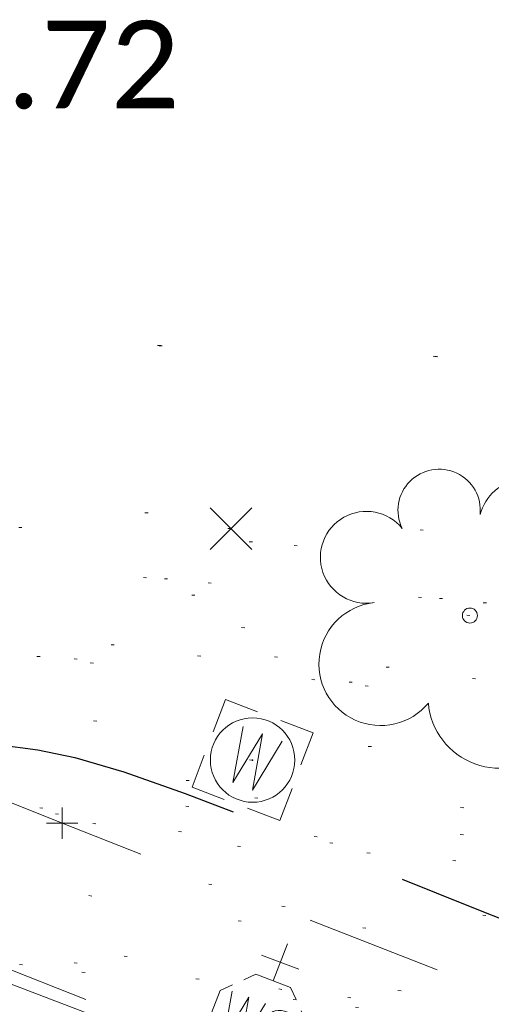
# Model space of a CAD drawing. Extents: x 413123 to 1465301, y 377724 to 504150.
# Tile 202 of 256: x 1464129 to 1464144, y 432922 to 432954. Entities that reach past the tile are written whole.
import ezdxf

# ---------------------------------------------------------------- set-up
doc = ezdxf.new("R2010")
doc.units = 0
doc.header["$MEASUREMENT"] = 0
for name, pattern in [('DGN Style 1', [8.732639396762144, 0.01453018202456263, -8.71810921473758]), ('DGN Style 3', [20.34225483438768, 14.53018202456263, -5.812072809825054]), ('DGN Style 5', [10.171127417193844, 4.35905460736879, -5.812072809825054]), ('ohcombex', [0])]:
    doc.linetypes.add(name, pattern=pattern)
for name, color, linetype, lineweight in [('DR_X_Text', 7, 'Continuous', 0), ('DT_X_Contour_Major', 132, 'DGN Style 3', 30), ('DT_X_Terrain_Ground_Line', 92, 'DGN Style 3', 13), ('PV_X_Curb', 120, 'DGN Style 1', 0), ('PV_X_EOP', 7, 'DGN Style 3', 0), ('PV_X_Walk', 120, 'DGN Style 5', 0), ('SV_X_Random_Point (Construction)', 7, 'Continuous', 0), ('UT_X_Overhead_Combined', 30, 'ohcombex', 0), ('UT_X_Water_Cells', 133, 'Continuous', 0), ('UT_X_Water_Cells (Construction)', 133, 'Continuous', 0), ('VG_X_Cells', 3, 'Continuous', 0)]:
    doc.layers.add(name, color=color, linetype=linetype, lineweight=lineweight)
doc.layers.add('SV_Observation (Construction)', color=97, linetype='DGN Style 1', lineweight=0, transparency=0.9)
doc.layers.add('SV_X_Shot_Marker (Construction)', color=40, linetype='Continuous', lineweight=0, transparency=0.5)
doc.styles.add('X_Straight-Normal LS 0.50', font='calibril.ttf', dxfattribs={"height": 0.13999972})
doc.styles.add('X_Straight-Normal LS 0.50_0', font='calibril.ttf')
doc.dimstyles.new('X_Dec-0  Masked  Straight', dxfattribs={"dimtxt": 0.13999972, "dimasz": 0.13999972, "dimexe": 0.06999986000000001, "dimexo": 0.06999986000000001, "dimgap": 0.06999986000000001, "dimtad": 1, "dimdec": 0, "dimzin": 3, "dimdsep": 46, "dimtxsty": 'X_Straight-Normal LS 0.50_0', "dimcen": 0, "dimclrd": 7, "dimclre": 7, "dimaunit": 1, "dimadec": 4, "dimazin": 2, "dimtfac": 1, "dimtdec": 0, "dimtofl": 0, "dimtmove": 1, "dimatfit": 1, "dimfxl": 1, "dimtolj": 1, "dimtzin": 3, "dimlwd": 0, "dimlwe": 0, "dimarcsym": 0})

# ---------------------------------------------------------------- blocks, each defined once
blk = doc.blocks.new('WSS_12')
at = {"layer": 'UT_X_Water_Cells', "color": 133, "linetype": 'Continuous', "lineweight": 0}
for p, q in [((-7.275957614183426e-12, 0.07408333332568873), (-7.275957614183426e-12, 0.1375833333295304)), ((0.03174999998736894, 0.1058333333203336), (-0.0319166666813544, 0.1058333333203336)), ((0.02016666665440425, 0.008249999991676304), (0.05524999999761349, -0.01008333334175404))]:
    blk.add_line(p, q, dxfattribs=at)
at = {"layer": 'UT_X_Water_Cells', "color": 133, "linetype": 'Continuous', "lineweight": 0, "flags": 128}
for points in [[(0.0448333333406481, 0.05883333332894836), (0.02958333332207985, 0.07408333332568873), (-0.02966666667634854, 0.07408333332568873), (-0.0448333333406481, 0.05899999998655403)], [(-0.05883333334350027, 0.04483333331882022), (-0.07408333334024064, 0.02966666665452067), (-0.07408333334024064, -0.02958333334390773), (-0.0590000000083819, -0.04466666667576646)], [(-0.05541666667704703, 0.0354999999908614), (-0.04125000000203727, -0.04083333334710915), (-0.02716666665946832, 0.03549999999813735), (-0.01299999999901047, -0.04083333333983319), (0.001333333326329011, 0.0354999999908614)], [(0.05883333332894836, -0.04466666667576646), (0.07399999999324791, -0.02958333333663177), (0.07400000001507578, 0.02966666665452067), (0.0588333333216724, 0.04483333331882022)], [(-0.04500000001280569, -0.05866666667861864), (-0.02966666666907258, -0.07400000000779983), (0.02958333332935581, -0.07400000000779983), (0.0448333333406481, -0.05883333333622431)]]:
    blk.add_lwpolyline(points, dxfattribs=at)
at = {"layer": 'UT_X_Water_Cells', "color": 133, "linetype": 'Continuous', "lineweight": 0, "extrusion": (0, 0, -1)}
for centre, radius, start, end in [((-0.03882981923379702, -0.004664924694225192), 0.03998491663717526, 61.34633055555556, 118.6536694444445), ((-0.02766537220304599, 0.01950395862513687), 0.01354149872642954, 303.6324499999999, 53.74126666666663), ((-0.0438359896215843, -0.02249306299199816), 0.0169697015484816, 132.0641611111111, 228.5116694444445), ((-0.03720268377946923, -0.009095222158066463), 0.03164234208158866, 235.603725, 316.330525)]:
    blk.add_arc(centre, radius, start, end, dxfattribs=at)
at = {"layer": 'UT_X_Water_Cells (Construction)', "color": 133, "linetype": 'Continuous', "lineweight": 30}
blk.add_point((0, -7.275957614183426e-12), dxfattribs=at)
blk = doc.blocks.new('SVPT_2036')
at = {"layer": 'SV_X_Shot_Marker (Construction)', "transparency": 33554495}
for p, q in [((1.455191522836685e-11, 0.02499999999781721), (1.455191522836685e-11, -0.02500000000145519)), ((-0.02499999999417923, -3.637978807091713e-12), (0.02500000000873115, -3.637978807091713e-12))]:
    blk.add_line(p, q, dxfattribs=at)
blk.add_point((1.455191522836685e-11, -3.637978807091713e-12), dxfattribs=at)
blk = doc.blocks.new('WM_4')
at = {"layer": 'UT_X_Water_Cells', "color": 133, "linetype": 'Continuous', "lineweight": 0, "flags": 128}
for points in [[(-0.01999999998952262, 0.07499999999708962), (-0.07499999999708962, 0.07499999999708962), (-0.07499999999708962, 0.02000000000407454)], [(0.07500000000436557, 0.02000000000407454), (0.07500000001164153, 0.07499999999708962), (0.02000000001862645, 0.07499999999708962)], [(-0.03333333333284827, 0.04499999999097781), (-0.0166666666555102, -0.04499999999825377), (7.275957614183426e-12, 0.04499999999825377), (0.01666666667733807, -0.04499999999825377), (0.03333333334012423, 0.04499999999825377)], [(-0.07499999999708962, -0.02000000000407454), (-0.07499999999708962, -0.07499999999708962), (-0.02000000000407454, -0.07500000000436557)], [(0.01999999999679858, -0.07500000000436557), (0.07500000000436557, -0.07499999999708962), (0.07500000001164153, -0.02000000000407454)]]:
    blk.add_lwpolyline(points, dxfattribs=at)
at = {"layer": 'UT_X_Water_Cells', "color": 133, "linetype": 'Continuous', "lineweight": 0}
blk.add_circle((0, 0), 0.0675, dxfattribs=at)
at = {"layer": 'UT_X_Water_Cells (Construction)', "color": 133, "linetype": 'Continuous', "lineweight": 30}
blk.add_point((0, 0), dxfattribs=at)
blk = doc.blocks.new('X_427')
at = {"layer": 'SV_X_Random_Point (Construction)', "color": 7, "linetype": 'Continuous', "lineweight": 0, "transparency": 33554559}
for p, q in [((-0.03333333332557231, -0.03337499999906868), (0.03333333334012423, 0.03337500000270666)), ((-0.03333333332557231, 0.03337500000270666), (0.03333333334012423, -0.03337499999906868))]:
    blk.add_line(p, q, dxfattribs=at)
blk = doc.blocks.new('TREE_17')
at = {"layer": 'VG_X_Cells', "color": 3, "linetype": 'Continuous', "lineweight": 0}
blk.add_circle((0, 0), 0.012, dxfattribs=at)
for centre, radius, start, end in [((-0.04918672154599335, 0.1683766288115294), 0.0658384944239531, 354.0046972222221, 205.9741166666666), ((0.09130802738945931, 0.1414521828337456), 0.07764901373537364, 323.8299555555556, 165.0376027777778), ((-0.1654724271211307, 0.09320178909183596), 0.07353570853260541, 39.06254444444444, 279.5412388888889), ((0.1730121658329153, 0.001797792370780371), 0.09573570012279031, 259.1453111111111, 101.4596138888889), ((-0.142672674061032, -0.07743288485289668), 0.0986882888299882, 96.17219444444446, 320.5737111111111), ((0.04731863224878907, -0.1302604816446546), 0.1141857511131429, 184.9475722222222, 19.45715277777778)]:
    blk.add_arc(centre, radius, start, end, dxfattribs=at)
blk = doc.blocks.new('*U5554', base_point=(1463158.719041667, 433438.2508333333, 579.5851666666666))
at = {"layer": 'DT_X_Contour_Major', "elevation": 574.9999999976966, "flags": 128}
blk.add_lwpolyline([(1463872.792671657, 433043.2009715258), (1463871.433875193, 433043.5562048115), (1463871.170004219, 433043.5994164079), (1463870.96073264, 433043.5768083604), (1463870.806060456, 433043.4883806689), (1463870.705987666, 433043.3341333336), (1463870.511926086, 433042.8350475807), (1463870.423285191, 433042.612411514), (1463870.302908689, 433042.3188176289), (1463870.15079658, 433041.9542659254), (1463869.966948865, 433041.5187564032), (1463869.434374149, 433040.2627872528), (1463869.253442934, 433039.7950549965), (1463869.110080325, 433039.3338350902), (1463869.004286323, 433038.879127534), (1463868.936060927, 433038.4309323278), (1463868.804218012, 433037.2444282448), (1463868.755703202, 433036.8095458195), (1463868.709040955, 433036.3947766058), (1463868.664231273, 433036.0001206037), (1463868.621274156, 433035.6255778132), (1463868.509191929, 433034.6536146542), (1463868.468817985, 433034.3022942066), (1463868.431757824, 433033.9773052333), (1463868.398011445, 433033.6786477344), (1463868.367578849, 433033.4063217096), (1463868.290843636, 433032.7152276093), (1463868.265732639, 433032.4808570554), (1463868.247951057, 433032.2960659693), (1463868.237498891, 433032.160854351), (1463868.234376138, 433032.0752222), (1463868.235821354, 433031.9129757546), (1463868.238654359, 433031.858864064), (1463868.246069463, 433031.818213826), (1463868.258066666, 433031.791025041), (1463868.274645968, 433031.7772977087), (1463868.324966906, 433031.758640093), (1463868.341608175, 433031.7524573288), (1463868.353791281, 433031.7479022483), (1463868.361516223, 433031.7449748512), (1463868.364783, 433031.7436751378), (1463886.088108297, 433023.4452288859), (1463885.868097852, 433023.3528860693), (1463885.836038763, 433023.3264364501), (1463885.834151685, 433023.2866630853), (1463885.862436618, 433023.233565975), (1463885.920893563, 433023.1671451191), (1463886.1170081, 433022.9722578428), (1463886.290916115, 433022.815454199), (1463886.66555426, 433022.4912087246), (1463887.240922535, 433021.9995214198), (1463888.017020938, 433021.3403922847), (1463890.354256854, 433019.3594588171), (1463891.402350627, 433018.5868683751), (1463892.793705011, 433017.7547971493), (1463894.528320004, 433016.8632451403), (1463896.606195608, 433015.9122123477), (1463902.604878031, 433013.2968171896), (1463904.719669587, 433012.3624051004), (1463906.565032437, 433011.5207152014), (1463908.140966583, 433010.7717474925), (1463909.447472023, 433010.115501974), (1463914.915830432, 433007.2693746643), (1463921.726056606, 433004.3093230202), (1463923.193935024, 433003.6830644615), (1463924.678901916, 433003.0728823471), (1463926.180957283, 433002.4787766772), (1463927.700101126, 433001.9007474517), (1463931.773936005, 433000.3807714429), (1463933.368632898, 432999.7789733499), (1463935.097347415, 432999.1135610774), (1463936.960079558, 432998.3845346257), (1463938.956829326, 432997.5918939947), (1463944.460185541, 432995.3933667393), (1463946.659511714, 432994.5136311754), (1463949.129973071, 432993.5233199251), (1463951.871569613, 432992.4224329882), (1463954.884301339, 432991.210970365), (1463963.279766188, 432987.8329691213), (1463966.079786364, 432986.7034703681), (1463968.183248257, 432985.8484750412), (1463969.590151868, 432985.2679831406), (1463970.300497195, 432984.9619946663), (1463971.266007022, 432984.5120299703), (1463971.748863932, 432984.3027237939), (1463972.473302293, 432984.0122787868), (1463973.439322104, 432983.6406949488), (1463974.646923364, 432983.1879722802), (1463980.846085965, 432980.8859425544), (1463989.248593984, 432979.032897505), (1463990.884473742, 432978.7210165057), (1463992.19103815, 432978.579535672), (1463993.16828721, 432978.6084550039), (1463993.816220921, 432978.8077745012), (1463996.07150909, 432980.1355325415), (1464000.149894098, 432979.1517106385), (1464000.92213496, 432978.9594454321), (1464001.490978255, 432978.8042877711), (1464001.856423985, 432978.6862376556), (1464002.018472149, 432978.6052950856), (1464002.179403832, 432978.4389249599), (1464002.234289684, 432978.3770095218), (1464002.278248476, 432978.3160408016), (1464002.311280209, 432978.2560187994), (1464002.333384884, 432978.1969435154), (1464002.377761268, 432978.0406717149), (1464002.401339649, 432977.9859310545), (1464002.438792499, 432977.9389129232), (1464002.490119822, 432977.8996173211), (1464002.555321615, 432977.8680442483), (1464002.891970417, 432977.7387224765), (1464003.228416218, 432977.6094786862), (1464003.385245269, 432977.6495420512), (1464003.711541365, 432977.8251223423), (1464004.207304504, 432978.1362195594), (1464004.872534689, 432978.5828337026), (1464006.872437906, 432979.9544939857), (1464007.529720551, 432980.4052816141), (1464008.001641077, 432980.7288992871), (1464008.288199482, 432980.9253470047), (1464008.389395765, 432980.9946247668), (1464008.412103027, 432981.0098055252), (1464008.420195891, 432981.0153621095), (1464008.427444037, 432981.0206462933), (1464008.433847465, 432981.0256580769), (1464008.439406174, 432981.03039746), (1464008.453103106, 432981.0426726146), (1464008.458773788, 432981.0477565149), (1464008.465513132, 432981.0538018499), (1464008.473321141, 432981.0608086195), (1464008.482197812, 432981.068776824), (1464008.526115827, 432981.1082051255), (1464013.369526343, 432978.0213085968), (1464014.335909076, 432977.406356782), (1464015.159309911, 432976.8844569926), (1464015.839728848, 432976.4556092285), (1464016.377165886, 432976.1198134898), (1464018.55158097, 432974.7698881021), (1464017.162959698, 432973.2152969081), (1464016.909704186, 432972.9210871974), (1464016.74506105, 432972.7047114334), (1464016.669030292, 432972.5661696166), (1464016.681611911, 432972.5054617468), (1464016.947088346, 432972.4037708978), (1464018.748003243, 432971.7139297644), (1464019.098133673, 432971.5799914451), (1464019.376704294, 432971.4738226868), (1464019.583715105, 432971.3954234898), (1464019.719166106, 432971.3447938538), (1464019.984955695, 432971.2468075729), (1464020.092452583, 432971.2064595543), (1464020.215601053, 432971.1589052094), (1464020.354401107, 432971.104144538), (1464020.508852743, 432971.0421775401), (1464020.941592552, 432970.8673237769), (1464021.147404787, 432970.7867246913), (1464021.440286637, 432970.6760677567), (1464021.820238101, 432970.5353529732), (1464022.28725918, 432970.3645803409), (1464024.669853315, 432969.4975064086), (1464024.800941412, 432972.160915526), (1464024.83125018, 432972.6596775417), (1464024.865995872, 432973.0145025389), (1464024.905178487, 432973.2253905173), (1464024.948798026, 432973.292341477), (1464025.162708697, 432973.2689262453), (1464029.025839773, 432973.1350120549), (1464029.765642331, 432973.1085136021), (1464030.329422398, 432973.0864100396), (1464030.717179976, 432973.0687013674), (1464030.928915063, 432973.0553875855), (1464031.258845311, 432973.0257440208), (1464031.437483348, 432972.9836777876), (1464031.725949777, 432972.8797117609), (1464032.124244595, 432972.7138459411), (1464032.632367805, 432972.4860803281), (1464034.133800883, 432971.7961723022), (1464034.650710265, 432971.5653454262), (1464035.075363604, 432971.3902958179), (1464035.407760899, 432971.2710234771), (1464035.64790215, 432971.2075284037), (1464036.553297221, 432971.0413650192), (1464037.417881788, 432967.1477338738), (1464037.586800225, 432966.3969774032), (1464037.723019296, 432965.8134070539), (1464037.826538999, 432965.397022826), (1464037.897359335, 432965.147824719), (1464038.042614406, 432964.7062112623), (1464038.097700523, 432964.5583447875), (1464038.154017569, 432964.4459554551), (1464038.211565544, 432964.3690432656), (1464038.270344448, 432964.3276082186), (1464038.547518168, 432964.2170246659), (1464038.68505026, 432964.1621537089), (1464039.147316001, 432963.9707068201), (1464040.4751709, 432963.4198822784), (1464042.668614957, 432962.5096800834), (1464045.727648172, 432961.2401002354), (1464055.039188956, 432957.3753837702), (1464058.103320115, 432956.1044968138), (1464060.312058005, 432955.1903732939), (1464061.665402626, 432954.6330132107), (1464062.163353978, 432954.4324165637), (1464062.350699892, 432954.373176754), (1464062.417638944, 432954.3513530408), (1464062.477946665, 432954.3303117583), (1464062.531623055, 432954.3100529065), (1464062.578668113, 432954.2905764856), (1464062.695279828, 432954.2396826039), (1464062.739055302, 432954.2237960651), (1464062.782922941, 432954.2143068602), (1464062.826882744, 432954.2112149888), (1464062.87093471, 432954.2145204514), (1464062.988529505, 432954.2318647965), (1464063.166774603, 432954.1922907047), (1464063.613313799, 432954.060560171), (1464064.328147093, 432953.8366731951), (1464065.311274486, 432953.5206297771), (1464070.525221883, 432951.8307287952), (1464072.797050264, 432951.8839777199), (1464073.24183644, 432951.8914205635), (1464073.602554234, 432951.8909281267), (1464073.879203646, 432951.8825004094), (1464074.071784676, 432951.8661374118), (1464074.774336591, 432951.7712611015), (1464082.323138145, 432946.5182012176), (1464083.364143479, 432945.5562421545), (1464083.593641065, 432945.3691861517), (1464083.835988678, 432945.2202863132), (1464084.091186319, 432945.1095426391), (1464084.359233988, 432945.0369551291), (1464085.091161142, 432944.8942633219), (1464085.341953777, 432944.8521080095), (1464085.545386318, 432944.8326609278), (1464085.701458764, 432944.8359220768), (1464085.810171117, 432944.8618914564), (1464086.20698854, 432945.0360677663), (1464099.299530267, 432940.8269902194), (1464102.129462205, 432939.8867490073), (1464105.008168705, 432938.869915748), (1464107.935649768, 432937.7764904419), (1464110.911905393, 432936.6064730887), (1464118.913619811, 432933.3843040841), (1464121.662079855, 432932.3107807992), (1464123.906174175, 432931.5068376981), (1464125.645902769, 432930.9724747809), (1464126.881265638, 432930.7076920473), (1464129.50307899, 432930.361045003), (1464130.680727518, 432930.119986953), (1464132.24731309, 432929.6567980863), (1464134.202835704, 432928.9714784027), (1464136.547295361, 432928.0640279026), (1464143.317770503, 432925.3479854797), (1464145.651903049, 432924.4181011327), (1464147.57644433, 432923.6654799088), (1464149.091394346, 432923.0901218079), (1464150.196753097, 432922.6920268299), (1464152.598254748, 432921.866791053), (1464153.454049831, 432921.5777429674), (1464154.220308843, 432921.3295255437), (1464154.897031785, 432921.1221387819), (1464155.484218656, 432920.9555826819), (1464158.015506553, 432920.273592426), (1464165.377621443, 432918.2900603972), (1464166.865296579, 432918.0044577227), (1464168.17312989, 432917.9977348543), (1464169.301121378, 432918.2698917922), (1464170.249271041, 432918.8209285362), (1464172.537881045, 432920.6621995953), (1464173.340017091, 432921.2741534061), (1464174.029967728, 432921.7290615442), (1464174.607732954, 432922.0269240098), (1464175.073312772, 432922.1677408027), (1464176.165278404, 432922.3338580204), (1464176.619921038, 432922.4191154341), (1464177.164874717, 432922.5502997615), (1464177.80013944, 432922.7274110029), (1464178.525715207, 432922.9504491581), (1464180.580998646, 432923.6064534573), (1464181.328899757, 432923.8463710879), (1464182.031140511, 432924.0741207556), (1464182.687720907, 432924.2897024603), (1464183.298640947, 432924.4931162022), (1464184.866880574, 432925.0193288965), (1464185.415600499, 432925.2076191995), (1464185.885580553, 432925.3778305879), (1464186.276820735, 432925.5299630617), (1464186.589321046, 432925.6640166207), (1464187.317668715, 432925.9973875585), (1464187.642770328, 432926.1014717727), (1464188.071814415, 432926.1636962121), (1464188.604800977, 432926.1840608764), (1464189.241730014, 432926.1625657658), (1464191.078797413, 432926.0494324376), (1464191.790885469, 432926.0437949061), (1464192.54934909, 432926.1117323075), (1464193.354188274, 432926.2532446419), (1464194.205403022, 432926.4683319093), (1464196.537143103, 432927.1399978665), (1464197.325974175, 432927.3736362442), (1464197.943662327, 432927.5708019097), (1464198.39020756, 432927.7314948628), (1464198.665609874, 432927.8557151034), (1464199.171825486, 432928.1383387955), (1464199.353301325, 432928.2357993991), (1464199.518067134, 432928.3162134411), (1464199.666122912, 432928.3795809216), (1464199.797468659, 432928.4259018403), (1464200.125443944, 432928.5266955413), (1464200.272457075, 432928.6504639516), (1464200.467515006, 432928.9461739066), (1464200.710617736, 432929.4138254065), (1464201.001765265, 432930.0534184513), (1464202.472558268, 432933.4393829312)], dxfattribs=at)

msp = doc.modelspace()

# ---------------------------------------------------------------- linework, layer by layer
at = {"layer": 'PV_X_Curb'}
msp.add_open_spline([(1464212.130625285, 432930.1921386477, 574.8569475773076), (1464211.309927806, 432926.6717508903, 574.8043550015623), (1464208.620583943, 432919.4336842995, 574.59247811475), (1464203.942792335, 432911.4759950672, 574.9755149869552), (1464198.528113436, 432907.065000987, 574.3013993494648), (1464195.129930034, 432904.9843538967, 574.1567793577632), (1464190.424056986, 432902.8821727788, 574.9491376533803), (1464184.484657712, 432901.1540257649, 574.5405969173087), (1464177.178004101, 432901.5982480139, 574.618938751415), (1464172.360644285, 432902.5498269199, 574.540636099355), (1464170.098213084, 432903.4430988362, 574.5563680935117), (1464162.859082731, 432906.3013125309, 574.606705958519), (1464155.619952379, 432909.1595262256, 574.6570438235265), (1464148.380822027, 432912.0177399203, 574.7073816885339), (1464141.151301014, 432914.8902431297, 574.7073216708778), (1464133.92178, 432917.7627463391, 574.7072616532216), (1464126.692258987, 432920.6352495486, 574.7072016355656), (1464118.299673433, 432923.8963305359, 574.7083911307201), (1464109.907087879, 432927.1574115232, 574.7095806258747), (1464101.514502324, 432930.4184925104, 574.7107701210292), (1464094.565360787, 432933.130540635, 574.7407559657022), (1464087.61621925, 432935.8425887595, 574.7707418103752), (1464080.667077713, 432938.554636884, 574.8007276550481), (1464073.934937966, 432941.2263393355, 574.8213669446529), (1464067.202798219, 432943.898041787, 574.8420062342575), (1464060.470658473, 432946.5697442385, 574.8626455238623), (1464057.576627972, 432947.7186628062, 574.8432796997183), (1464054.682597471, 432948.8675813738, 574.8239138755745), (1464051.788566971, 432950.0164999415, 574.8045480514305), (1464048.178118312, 432951.4627468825, 574.7485807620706), (1464044.567669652, 432952.9089938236, 574.6926134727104), (1464040.957220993, 432954.3552407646, 574.6366461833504), (1464036.026248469, 432956.2655431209, 574.6576247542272), (1464031.095275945, 432958.1758454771, 574.6786033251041), (1464026.164303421, 432960.0861478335, 574.6995818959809), (1464025.481248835, 432960.3621999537, 574.7846270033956), (1464024.798194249, 432960.6382520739, 574.8696721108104), (1464024.115139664, 432960.9143041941, 574.9547172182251), (1464019.953009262, 432962.5411523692, 574.9621940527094), (1464015.790878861, 432964.1680005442, 574.9696708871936), (1464011.628748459, 432965.7948487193, 574.977147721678), (1464011.04864364, 432966.0149524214, 574.8862879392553), (1464010.46853882, 432966.2350561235, 574.7954281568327), (1464009.888434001, 432966.4551598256, 574.7045683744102), (1464003.274891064, 432969.0729880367, 574.7150542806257), (1463996.661348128, 432971.6908162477, 574.7255401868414), (1463990.047805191, 432974.3086444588, 574.736026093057), (1463988.669673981, 432974.8809759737, 574.7338566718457), (1463987.29154277, 432975.4533074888, 574.7316872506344), (1463985.91341156, 432976.0256390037, 574.7295178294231), (1463985.302306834, 432976.2580753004, 574.8215004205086), (1463984.691202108, 432976.4905115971, 574.9134830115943), (1463984.080097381, 432976.7229478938, 575.0054656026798), (1463979.817419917, 432978.3858828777, 575.0066354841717), (1463975.554742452, 432980.0488178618, 575.0078053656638), (1463971.292064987, 432981.7117528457, 575.0089752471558), (1463963.356387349, 432984.9149377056, 575.0146263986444), (1463955.420709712, 432988.1181225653, 575.0202775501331), (1463947.485032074, 432991.3213074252, 575.0259287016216), (1463941.290077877, 432993.6868748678, 575.0083102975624), (1463935.095123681, 432996.0524423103, 574.990691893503), (1463928.900169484, 432998.4180097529, 574.9730734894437), (1463921.313287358, 433001.3706240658, 574.974915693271), (1463913.726405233, 433004.3232383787, 574.9767578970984), (1463906.139523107, 433007.2758526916, 574.9786001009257), (1463898.560596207, 433010.2391392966, 574.9626699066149), (1463890.981669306, 433013.2024259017, 574.9467397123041), (1463883.402742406, 433016.1657125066, 574.9308095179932), (1463881.345594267, 433016.9902447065, 574.9117253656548), (1463879.288446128, 433017.8147769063, 574.8926412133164), (1463877.231297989, 433018.6393091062, 574.8735570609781), (1463876.686567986, 433018.90836837, 574.7907628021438), (1463876.141837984, 433019.1774276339, 574.7079685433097), (1463875.597107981, 433019.4464868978, 574.6251742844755), (1463866.491552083, 433023.0102079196, 574.5286453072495), (1463857.385996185, 433026.5739289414, 574.4321163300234), (1463848.280440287, 433030.1376499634, 574.3355873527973), (1463842.273435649, 433032.5433451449, 574.290891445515), (1463836.26643101, 433034.9490403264, 574.2461955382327), (1463830.259426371, 433037.354735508, 574.2014996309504), (1463827.706954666, 433038.3596743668, 574.2016278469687), (1463825.154482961, 433039.3646132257, 574.2017560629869), (1463822.602011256, 433040.3695520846, 574.2018842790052), (1463822.273060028, 433040.5216812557, 574.2449460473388), (1463821.9441088, 433040.673810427, 574.2880078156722), (1463821.615157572, 433040.8259395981, 574.3310695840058), (1463814.081882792, 433043.8160048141, 574.2658061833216), (1463806.548608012, 433046.8060700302, 574.2005427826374), (1463799.015333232, 433049.7961352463, 574.1352793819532), (1463790.881392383, 433052.9784830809, 574.0409375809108), (1463782.747451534, 433056.1608309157, 573.9465957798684), (1463774.613510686, 433059.3431787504, 573.8522539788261), (1463767.30279864, 433062.1866842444, 573.7907467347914), (1463759.992086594, 433065.0301897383, 573.7292394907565), (1463752.681374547, 433067.8736952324, 573.6677322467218), (1463745.746627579, 433070.6484046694, 573.6115134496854), (1463738.81188061, 433073.4231141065, 573.5552946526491), (1463731.877133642, 433076.1978235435, 573.4990758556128), (1463723.920721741, 433079.269784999, 573.4558768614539), (1463715.96430984, 433082.3417464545, 573.412677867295), (1463708.007897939, 433085.4137079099, 573.3694788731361), (1463699.705494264, 433088.6982952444, 573.2960693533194), (1463691.40309059, 433091.9828825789, 573.2226598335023), (1463683.100686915, 433095.2674699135, 573.1492503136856), (1463675.369218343, 433098.3176278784, 573.0764007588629), (1463667.637749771, 433101.3677858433, 573.0035512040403), (1463659.906281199, 433104.4179438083, 572.9307016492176), (1463654.180695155, 433106.6960611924, 572.8929602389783), (1463648.455109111, 433108.9741785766, 572.855218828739), (1463642.729523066, 433111.2522959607, 572.8174774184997), (1463634.990870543, 433114.2968556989, 572.7735525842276), (1463627.252218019, 433117.3414154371, 572.7296277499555), (1463619.513565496, 433120.3859751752, 572.6857029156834), (1463610.349498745, 433123.93395352, 572.6620255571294), (1463601.185431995, 433127.4819318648, 572.6383481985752), (1463592.021365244, 433131.0299102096, 572.6146708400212), (1463584.379899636, 433134.0860580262, 572.5703305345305), (1463576.738434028, 433137.1422058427, 572.5259902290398), (1463569.096968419, 433140.1983536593, 572.4816499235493), (1463560.424944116, 433143.6374746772, 572.4263088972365), (1463551.752919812, 433147.0765956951, 572.3709678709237), (1463543.080895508, 433150.5157167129, 572.315626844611), (1463535.024004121, 433153.6725581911, 572.2917231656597), (1463526.967112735, 433156.8293996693, 572.2678194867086), (1463518.910221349, 433159.9862411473, 572.2439158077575), (1463505.273646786, 433165.3724393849, 572.2223349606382), (1463491.637072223, 433170.7586376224, 572.2007541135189), (1463478.00049766, 433176.1448358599, 572.1791732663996), (1463470.02998399, 433179.2607996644, 572.1634328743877), (1463462.05947032, 433182.3767634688, 572.1476924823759), (1463454.08895665, 433185.4927272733, 572.1319520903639), (1463447.976240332, 433187.9013968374, 572.1084402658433), (1463441.863524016, 433190.3100664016, 572.084928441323), (1463435.750807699, 433192.7187359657, 572.0614166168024), (1463430.533446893, 433194.7109056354, 572.0246570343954), (1463425.316086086, 433196.703075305, 571.9878974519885), (1463420.098725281, 433198.6952449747, 571.9511378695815), (1463420.088321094, 433198.7497997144, 571.9601351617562), (1463420.077916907, 433198.804354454, 571.9691324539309), (1463420.067512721, 433198.8589091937, 571.9781297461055)], degree=3, knots=[0, 0, 0, 0, 0.004233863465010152, 0.009367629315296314, 0.01063404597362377, 0.01259545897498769, 0.01409081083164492, 0.01684419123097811, 0.01986488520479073, 0.02272727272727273, 0.02272727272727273, 0.02272727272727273, 0.04545454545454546, 0.04545454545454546, 0.04545454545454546, 0.06818181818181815, 0.06818181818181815, 0.06818181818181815, 0.09090909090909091, 0.09090909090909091, 0.09090909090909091, 0.1136363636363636, 0.1136363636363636, 0.1136363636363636, 0.1363636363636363, 0.1363636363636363, 0.1363636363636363, 0.159090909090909, 0.159090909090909, 0.159090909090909, 0.1818181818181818, 0.1818181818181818, 0.1818181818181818, 0.2045454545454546, 0.2045454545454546, 0.2045454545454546, 0.2272727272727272, 0.2272727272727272, 0.2272727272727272, 0.2499999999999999, 0.2499999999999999, 0.2499999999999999, 0.2727272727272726, 0.2727272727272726, 0.2727272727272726, 0.2954545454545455, 0.2954545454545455, 0.2954545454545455, 0.3181818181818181, 0.3181818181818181, 0.3181818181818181, 0.3409090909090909, 0.3409090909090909, 0.3409090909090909, 0.3636363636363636, 0.3636363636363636, 0.3636363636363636, 0.3863636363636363, 0.3863636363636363, 0.3863636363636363, 0.4090909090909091, 0.4090909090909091, 0.4090909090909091, 0.4318181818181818, 0.4318181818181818, 0.4318181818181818, 0.4545454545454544, 0.4545454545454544, 0.4545454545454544, 0.4772727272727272, 0.4772727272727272, 0.4772727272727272, 0.4999999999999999, 0.4999999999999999, 0.4999999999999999, 0.5227272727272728, 0.5227272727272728, 0.5227272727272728, 0.5454545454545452, 0.5454545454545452, 0.5454545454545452, 0.5681818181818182, 0.5681818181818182, 0.5681818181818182, 0.5909090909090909, 0.5909090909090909, 0.5909090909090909, 0.6136363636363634, 0.6136363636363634, 0.6136363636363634, 0.6363636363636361, 0.6363636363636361, 0.6363636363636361, 0.6590909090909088, 0.6590909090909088, 0.6590909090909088, 0.6818181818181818, 0.6818181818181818, 0.6818181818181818, 0.7045454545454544, 0.7045454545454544, 0.7045454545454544, 0.7272727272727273, 0.7272727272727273, 0.7272727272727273, 0.75, 0.75, 0.75, 0.7727272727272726, 0.7727272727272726, 0.7727272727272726, 0.7954545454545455, 0.7954545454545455, 0.7954545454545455, 0.8181818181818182, 0.8181818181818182, 0.8181818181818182, 0.8409090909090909, 0.8409090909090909, 0.8409090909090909, 0.8636363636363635, 0.8636363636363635, 0.8636363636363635, 0.8863636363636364, 0.8863636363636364, 0.8863636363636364, 0.9090909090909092, 0.9090909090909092, 0.9090909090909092, 0.9318181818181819, 0.9318181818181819, 0.9318181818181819, 0.9545454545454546, 0.9545454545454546, 0.9545454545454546, 0.9772727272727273, 0.9772727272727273, 0.9772727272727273, 1, 1, 1, 1], dxfattribs=at)
at = {"layer": 'PV_X_EOP'}
msp.add_open_spline([(1464214.200372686, 432930.0125938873, 574.6750505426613), (1464213.214898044, 432926.361571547, 574.6554390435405), (1464210.335317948, 432919.1136593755, 574.599029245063), (1464204.815820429, 432909.1018665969, 574.3565281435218), (1464195.494840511, 432902.6681098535, 574.2832162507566), (1464186.151923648, 432899.5681180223, 574.3579811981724), (1464179.771464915, 432899.4143722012, 574.2952422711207), (1464176.994920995, 432899.668020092, 574.2613856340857), (1464177.044937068, 432900.1320857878, 574.246040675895), (1464177.09495314, 432900.5961514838, 574.2306957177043), (1464177.144969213, 432901.0602171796, 574.2153507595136), (1464175.927058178, 432901.3040810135, 574.2430371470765), (1464174.709147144, 432901.5479448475, 574.2707235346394), (1464173.491236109, 432901.7918086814, 574.2984099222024), (1464172.308644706, 432902.1755399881, 574.3005170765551), (1464171.126053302, 432902.5592712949, 574.3026242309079), (1464169.943461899, 432902.9430026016, 574.3047313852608), (1464162.723370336, 432905.8427434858, 574.3155121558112), (1464155.503278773, 432908.7424843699, 574.3262929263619), (1464148.28318721, 432911.642225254, 574.3370736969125), (1464140.963550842, 432914.5045510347, 574.3540033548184), (1464133.643914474, 432917.3668768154, 574.3709330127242), (1464126.324278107, 432920.229202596, 574.3878626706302), (1464117.99499256, 432923.5208416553, 574.3850035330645), (1464109.665707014, 432926.8124807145, 574.3821443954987), (1464101.336421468, 432930.1041197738, 574.379285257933), (1464094.336812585, 432932.7637912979, 574.3758200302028), (1464087.337203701, 432935.4234628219, 574.3723548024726), (1464080.337594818, 432938.083134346, 574.3688895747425), (1464078.566977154, 432938.7843228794, 574.3609047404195), (1464076.79635949, 432939.4855114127, 574.3529199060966), (1464075.025741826, 432940.1866999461, 574.3449350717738), (1464074.785709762, 432939.7564827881, 574.378228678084), (1464074.545677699, 432939.3262656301, 574.4115222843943), (1464074.305645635, 432938.8960484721, 574.4448158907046), (1464073.469345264, 432939.1969356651, 574.4458787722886), (1464072.633044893, 432939.4978228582, 574.4469416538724), (1464071.796744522, 432939.7987100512, 574.4480045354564), (1464071.97040793, 432940.312748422, 574.4287374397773), (1464072.144071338, 432940.8267867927, 574.409470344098), (1464072.317734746, 432941.3408251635, 574.3902032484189), (1464068.292155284, 432942.9036241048, 574.4173304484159), (1464064.266575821, 432944.4664230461, 574.444457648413), (1464060.240996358, 432946.0292219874, 574.4715848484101), (1464057.404422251, 432947.1787736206, 574.4864594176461), (1464054.567848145, 432948.3283252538, 574.5013339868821), (1464051.731274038, 432949.477876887, 574.516208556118), (1464048.063307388, 432950.938260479, 574.5399384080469), (1464044.395340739, 432952.398644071, 574.5636682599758), (1464040.727374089, 432953.8590276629, 574.5873981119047), (1464034.963458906, 432956.1062960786, 574.5898090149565), (1464029.199543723, 432958.3535644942, 574.5922199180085), (1464023.43562854, 432960.6008329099, 574.5946308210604), (1464018.911872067, 432962.4084709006, 574.5961729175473), (1464014.388115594, 432964.2161088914, 574.5977150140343), (1464009.864359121, 432966.0237468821, 574.5992571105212), (1464003.210304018, 432968.6501103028, 574.6283223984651), (1463996.556248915, 432971.2764737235, 574.657387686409), (1463989.902193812, 432973.9028371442, 574.686452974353), (1463983.644315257, 432976.3395090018, 574.6736079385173), (1463977.386436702, 432978.7761808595, 574.6607629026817), (1463971.128558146, 432981.2128527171, 574.6479178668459), (1463963.156694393, 432984.301570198, 574.6367747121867), (1463955.184830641, 432987.390287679, 574.6256315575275), (1463947.212966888, 432990.47900516, 574.6144884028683), (1463942.061457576, 432992.5408900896, 574.6094202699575), (1463936.909948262, 432994.6027750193, 574.6043521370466), (1463931.758438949, 432996.664659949, 574.5992840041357), (1463931.530278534, 432996.2388306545, 574.6105157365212), (1463931.302118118, 432995.8130013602, 574.6217474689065), (1463931.073957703, 432995.3871720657, 574.632979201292), (1463930.282763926, 432995.6687107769, 574.6290528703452), (1463929.49157015, 432995.9502494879, 574.6251265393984), (1463928.700376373, 432996.2317881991, 574.6212002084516), (1463928.807214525, 432996.705476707, 574.599354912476), (1463928.914052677, 432997.1791652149, 574.5775096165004), (1463929.020890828, 432997.6528537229, 574.5556643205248), (1463921.266149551, 433000.7043133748, 574.5760262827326), (1463913.511408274, 433003.7557730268, 574.5963882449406), (1463905.756666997, 433006.8072326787, 574.6167502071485), (1463898.165981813, 433009.7920181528, 574.6054520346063), (1463890.575296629, 433012.776803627, 574.594153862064), (1463882.984611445, 433015.7615891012, 574.5828556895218), (1463880.966246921, 433016.5788460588, 574.5677215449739), (1463878.947882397, 433017.3961030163, 574.552587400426), (1463876.929517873, 433018.2133599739, 574.5374532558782), (1463867.305783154, 433022.067236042, 574.4562781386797), (1463857.682048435, 433025.9211121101, 574.3751030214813), (1463848.058313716, 433029.7749881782, 574.293927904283), (1463842.0887679, 433032.15228938, 574.255719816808), (1463836.119222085, 433034.5295905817, 574.2175117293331), (1463830.149676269, 433036.9068917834, 574.1793036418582), (1463819.702520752, 433040.977061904, 574.114036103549), (1463809.255365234, 433045.0472320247, 574.0487685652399), (1463798.808209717, 433049.1174021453, 573.9835010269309), (1463790.688310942, 433052.3725879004, 573.8786775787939), (1463782.568412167, 433055.6277736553, 573.7738541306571), (1463774.448513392, 433058.8829594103, 573.6690306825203), (1463767.127717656, 433061.7370183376, 573.6030643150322), (1463759.806921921, 433064.591077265, 573.537097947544), (1463752.486126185, 433067.4451361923, 573.471131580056), (1463745.56751996, 433070.1466192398, 573.433483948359), (1463738.648913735, 433072.8481022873, 573.3958363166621), (1463731.73030751, 433075.5495853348, 573.3581886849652), (1463723.782972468, 433078.7051245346, 573.309049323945), (1463715.835637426, 433081.8606637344, 573.2599099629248), (1463707.888302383, 433085.0162029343, 573.2107706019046), (1463699.550043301, 433088.2607631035, 573.1408028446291), (1463691.211784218, 433091.5053232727, 573.0708350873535), (1463682.873525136, 433094.7498834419, 573.000867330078), (1463675.16451759, 433097.807374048, 572.9256101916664), (1463667.455510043, 433100.8648646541, 572.8503530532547), (1463659.746502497, 433103.9223552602, 572.7750959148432), (1463653.994087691, 433106.172674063, 572.7096262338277), (1463648.241672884, 433108.4229928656, 572.6441565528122), (1463642.489258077, 433110.6733116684, 572.5786868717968), (1463636.478925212, 433113.0512697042, 572.4919426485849), (1463630.468592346, 433115.4292277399, 572.4051984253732), (1463624.458259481, 433117.8071857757, 572.3184542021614), (1463624.206116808, 433117.2726760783, 572.3829538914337), (1463623.953974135, 433116.738166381, 572.447453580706), (1463623.701831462, 433116.2036566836, 572.5119532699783), (1463622.025810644, 433116.809407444, 572.5010582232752), (1463620.349789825, 433117.4151582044, 572.4901631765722), (1463618.673769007, 433118.0209089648, 572.4792681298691), (1463618.897990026, 433118.6383812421, 572.4475864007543), (1463619.122211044, 433119.2558535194, 572.4159046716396), (1463619.346432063, 433119.8733257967, 572.3842229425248), (1463610.151052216, 433123.4149093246, 572.3947054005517), (1463600.955672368, 433126.9564928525, 572.4051878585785), (1463591.760292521, 433130.4980763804, 572.4156703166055), (1463584.186192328, 433133.515636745, 572.3803871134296), (1463576.612092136, 433136.5331971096, 572.3451039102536), (1463569.037991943, 433139.5507574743, 572.3098207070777), (1463560.349163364, 433142.995578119, 572.2824074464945), (1463551.660334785, 433146.4403987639, 572.2549941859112), (1463542.971506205, 433149.8852194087, 572.227580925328), (1463534.92764778, 433153.0839553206, 572.2016946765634), (1463526.883789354, 433156.2826912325, 572.175808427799), (1463518.839930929, 433159.4814271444, 572.1499221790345), (1463505.060674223, 433164.8741050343, 572.1234911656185), (1463491.281417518, 433170.2667829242, 572.0970601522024), (1463477.502160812, 433175.6594608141, 572.0706291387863), (1463469.594324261, 433178.7703649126, 572.0379597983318), (1463461.68648771, 433181.8812690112, 572.0052904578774), (1463453.778651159, 433184.9921731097, 571.9726211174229), (1463447.751023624, 433187.3871797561, 571.9442134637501), (1463441.723396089, 433189.7821864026, 571.9158058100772), (1463435.695768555, 433192.1771930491, 571.8873981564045), (1463430.410020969, 433194.2126202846, 571.8528707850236), (1463425.124273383, 433196.2480475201, 571.8183434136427), (1463419.838525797, 433198.2834747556, 571.7838160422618)], degree=3, knots=[0, 0, 0, 0, 0.004335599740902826, 0.00918217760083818, 0.01294602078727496, 0.01724212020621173, 0.02040816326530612, 0.02040816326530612, 0.02040816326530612, 0.04081632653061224, 0.04081632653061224, 0.04081632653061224, 0.06122448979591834, 0.06122448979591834, 0.06122448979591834, 0.08163265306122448, 0.08163265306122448, 0.08163265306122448, 0.1020408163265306, 0.1020408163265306, 0.1020408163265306, 0.1224489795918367, 0.1224489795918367, 0.1224489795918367, 0.1428571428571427, 0.1428571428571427, 0.1428571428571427, 0.163265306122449, 0.163265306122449, 0.163265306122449, 0.1836734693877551, 0.1836734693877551, 0.1836734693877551, 0.2040816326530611, 0.2040816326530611, 0.2040816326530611, 0.2244897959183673, 0.2244897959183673, 0.2244897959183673, 0.2448979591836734, 0.2448979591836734, 0.2448979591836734, 0.2653061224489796, 0.2653061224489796, 0.2653061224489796, 0.2857142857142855, 0.2857142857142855, 0.2857142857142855, 0.3061224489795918, 0.3061224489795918, 0.3061224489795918, 0.3265306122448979, 0.3265306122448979, 0.3265306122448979, 0.346938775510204, 0.346938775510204, 0.346938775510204, 0.3673469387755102, 0.3673469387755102, 0.3673469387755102, 0.3877551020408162, 0.3877551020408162, 0.3877551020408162, 0.4081632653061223, 0.4081632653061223, 0.4081632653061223, 0.4285714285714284, 0.4285714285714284, 0.4285714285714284, 0.4489795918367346, 0.4489795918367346, 0.4489795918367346, 0.4693877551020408, 0.4693877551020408, 0.4693877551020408, 0.4897959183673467, 0.4897959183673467, 0.4897959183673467, 0.5102040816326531, 0.5102040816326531, 0.5102040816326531, 0.5306122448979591, 0.5306122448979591, 0.5306122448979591, 0.5510204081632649, 0.5510204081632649, 0.5510204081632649, 0.571428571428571, 0.571428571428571, 0.571428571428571, 0.5918367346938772, 0.5918367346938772, 0.5918367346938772, 0.6122448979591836, 0.6122448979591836, 0.6122448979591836, 0.6326530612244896, 0.6326530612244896, 0.6326530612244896, 0.6530612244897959, 0.6530612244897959, 0.6530612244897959, 0.673469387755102, 0.673469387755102, 0.673469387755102, 0.6938775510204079, 0.6938775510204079, 0.6938775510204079, 0.7142857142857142, 0.7142857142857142, 0.7142857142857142, 0.7346938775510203, 0.7346938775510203, 0.7346938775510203, 0.7551020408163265, 0.7551020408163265, 0.7551020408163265, 0.7755102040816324, 0.7755102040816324, 0.7755102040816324, 0.7959183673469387, 0.7959183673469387, 0.7959183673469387, 0.8163265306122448, 0.8163265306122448, 0.8163265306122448, 0.836734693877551, 0.836734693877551, 0.836734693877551, 0.8571428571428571, 0.8571428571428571, 0.8571428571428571, 0.8775510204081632, 0.8775510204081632, 0.8775510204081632, 0.8979591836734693, 0.8979591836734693, 0.8979591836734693, 0.9183673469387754, 0.9183673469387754, 0.9183673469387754, 0.9387755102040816, 0.9387755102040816, 0.9387755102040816, 0.9591836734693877, 0.9591836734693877, 0.9591836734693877, 0.9795918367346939, 0.9795918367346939, 0.9795918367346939, 1, 1, 1, 1], dxfattribs=at)
at = {"layer": 'PV_X_Walk'}
for points in [[(1464184.537417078, 432914.2270112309, 574.7439652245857), (1464175.90431635, 432910.646792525, 574.6754200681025), (1464151.728575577, 432919.6071102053, 574.8406287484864), (1464130.274845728, 432928.0149963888, 574.8272633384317), (1464104.58182043, 432938.3110233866, 574.8163542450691), (1464084.09369047, 432945.8095182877, 575.0211211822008), (1464074.02779423, 432949.8385033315, 574.9010435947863), (1464077.040440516, 432957.6380815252, 575.3003787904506)], [(1464176.124819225, 432901.911701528, 574.5950469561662), (1464174.324672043, 432905.7787631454, 574.6548826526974), (1464149.969388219, 432914.9364985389, 574.7887149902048), (1464128.122625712, 432923.5239911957, 574.7445500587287), (1464102.880799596, 432933.3901114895, 574.7645239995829), (1464082.205508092, 432941.3752881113, 574.8803999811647), (1464061.197224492, 432949.402010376, 574.8832849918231), (1464045.643779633, 432955.563327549, 574.7654698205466), (1464051.788566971, 432950.0164999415, 574.8045480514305)]]:
    msp.add_polyline3d(points, dxfattribs=at)
at = {"layer": 'SV_Observation (Construction)', "transparency": 33554434}
for p in [(1464212.130625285, 432930.1921386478, 574.856947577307), (1464212.803578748, 432930.1618925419, 574.5838271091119), (1464214.200372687, 432930.0125938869, 574.675050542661), (1464206.446454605, 432928.8121099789, 574.8720570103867), (1464203.427783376, 432933.538838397, 574.9695010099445), (1464201.05831256, 432927.3626976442, 574.9590233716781), (1464199.866199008, 432927.4416596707, 574.9716021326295), (1464197.950078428, 432922.6090067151, 574.786654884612), (1464204.53750609, 432922.3895992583, 574.8158609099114), (1464208.181134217, 432932.2616151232, 574.8821088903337), (1464208.586544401, 432920.1755978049, 574.7250396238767), (1464208.586544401, 432920.1755978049, 574.7250396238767), (1464209.082654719, 432919.9328590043, 574.5315467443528), (1464209.082654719, 432919.9328590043, 574.5315467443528), (1464210.264762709, 432919.5497454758, 574.5763980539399), (1464210.264762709, 432919.5497454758, 574.5763980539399), (1464189.960446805, 432919.2834206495, 574.637418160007), (1464188.579049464, 432921.5945214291, 574.6741168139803), (1464183.775913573, 432919.5268077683, 574.6826707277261), (1464184.857779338, 432917.1805141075, 574.6708594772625), (1464183.242182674, 432916.8733733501, 574.597735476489), (1464183.486403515, 432916.5098749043, 574.8922457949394), (1464187.137719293, 432916.3544341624, 574.6049868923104), (1464188.545284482, 432918.6617950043, 574.8727477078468), (1464186.959439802, 432923.1211207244, 574.8497041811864), (1464189.789055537, 432916.0345415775, 574.8687664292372), (1464190.239115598, 432915.6389229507, 574.6525145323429), (1464185.978058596, 432914.6056826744, 574.8850837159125), (1464178.870702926, 432921.0797356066, 574.880679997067), (1464187.436069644, 432929.0312654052, 575.1949775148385), (1464197.951895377, 432932.9687036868, 575.1443383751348), (1464198.683098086, 432928.3222678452, 574.789810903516), (1464192.843474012, 432925.5947557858, 576.263075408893), (1464158.309246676, 432931.5730202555, 575.5144030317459), (1464166.420797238, 432930.1787368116, 575.668149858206), (1464160.400339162, 432924.9344286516, 575.3580868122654), (1464203.919117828, 432940.5417920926, 574.9769985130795), (1464203.965159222, 432940.5311673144, 574.935451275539), (1464151.728575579, 432919.6071102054, 574.8406287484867), (1464136.498881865, 432921.5866912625, 574.7285789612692), (1464130.274845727, 432928.0149963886, 574.8272633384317), (1464136.363223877, 432930.0383139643, 575.2351969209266), (1464135.675738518, 432937.4463272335, 575.6082255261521), (1464143.31087777, 432934.6636240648, 575.6513499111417)]:
    msp.add_line(p, (1463904.445440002, 432952.2662400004, 574.65), dxfattribs=at)
at = {"layer": 'UT_X_Overhead_Combined'}
msp.add_polyline3d([(1462990.38507369, 433369.628645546, 571.0526187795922), (1463255.186413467, 433265.8240230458, 571.73418022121), (1463362.267654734, 433223.4763111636, 572.369044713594), (1463435.499833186, 433194.8649306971, 571.9370361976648), (1463543.656057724, 433152.3772139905, 572.5674714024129), (1463702.877734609, 433088.5310711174, 573.2220675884), (1463820.171434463, 433043.2550427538, 574.3062611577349), (1463908.735102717, 433008.0131259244, 574.8531590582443), (1464061.407616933, 432948.4456613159, 574.8665652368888), (1464151.027810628, 432914.3457243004, 574.8935788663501), (1464203.96515922, 432940.5311673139, 574.9354512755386)], dxfattribs=at)

# ---------------------------------------------------------------- block references
at = {"layer": 'DT_X_Terrain_Ground_Line'}
msp.add_blockref('*U5554', (1463158.719041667, 433438.2508333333, 579.5851666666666), dxfattribs=at)
at = {"layer": 'SV_X_Random_Point (Construction)', "color": 7, "linetype": 'Continuous', "lineweight": 0, "transparency": 33554559, "xscale": 20, "yscale": 20, "zscale": 20}
msp.add_blockref('X_427', (1464135.67573852, 432937.4463272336, 575.6082255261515), dxfattribs=at)
at = {"layer": 'SV_X_Shot_Marker (Construction)', "transparency": 33554495, "xscale": 20, "yscale": 20, "zscale": 20}
msp.add_blockref('SVPT_2036', (1464130.274845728, 432928.0149963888, 574.8272633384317), dxfattribs=at)
at = {"layer": 'UT_X_Water_Cells', "color": 133, "linetype": 'Continuous', "lineweight": 0, "xscale": 20, "yscale": 20, "zscale": 20, "rotation": 339.2153055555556}
msp.add_blockref('WM_4', (1464136.363223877, 432930.0383139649, 575.2351969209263), dxfattribs=at)
at = {"layer": 'UT_X_Water_Cells', "color": 133, "linetype": 'Continuous', "lineweight": 30, "xscale": 20, "yscale": 20, "zscale": 20, "rotation": 339.2153055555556}
msp.add_blockref('WSS_12', (1464136.498881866, 432921.5866912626, 574.7285789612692), dxfattribs=at)
at = {"layer": 'VG_X_Cells', "color": 3, "linetype": 'Continuous', "lineweight": 0, "xscale": 20, "yscale": 20, "zscale": 20}
msp.add_blockref('TREE_17', (1464143.310877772, 432934.6636240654, 575.6513499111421), dxfattribs=at)

# ---------------------------------------------------------------- texts
at = {"layer": 'DR_X_Text', "insert": (1464108.65340281, 432966.3021419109), "char_height": 2.7999944, "attachment_point": 1, "line_spacing_factor": 0.8999999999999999, "style": 'X_Straight-Normal LS 0.50'}
msp.add_mtext('INLET\\PGRATE=574.22\\PINV(N)=570.67\\PINV(S)=569.72', dxfattribs=at)

# ---------------------------------------------------------------- leaders
at = {"layer": 'DR_X_Text', "color": 7, "linetype": 'Continuous', "lineweight": 0, "annotation_type": 0, "has_hookline": 1, "hookline_direction": 0, "text_width": 25.84394833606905}
msp.add_leader([(1464076.826365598, 432941.6560008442), (1464107.331621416, 432964.8955719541), (1464107.471621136, 432964.8955719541)], dimstyle='X_Dec-0  Masked  Straight', override={"dimscale": 0, "dimtxt": 0.13999972, "dimasz": 0.13999972, "dimtad": 0}, dxfattribs=at)

doc.saveas('drawing.dxf')
